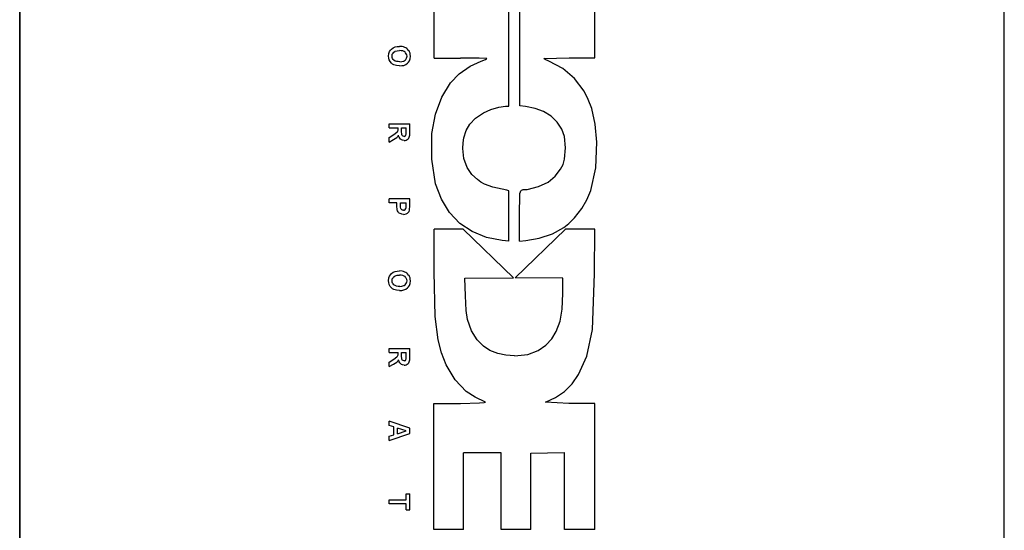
# Model space of a CAD drawing. Header units: inches. Extents: x 0 to 474, y -297 to 0.
# Tile 96 of 256: x 162.63 to 166.25, y -134.14 to -132.26. Entities that reach past the tile are written whole.
import ezdxf

# ---------------------------------------------------------------- set-up
doc = ezdxf.new("R2010")
doc.units = ezdxf.units.IN
doc.header["$MEASUREMENT"] = 0

msp = doc.modelspace()

# ---------------------------------------------------------------- linework, layer by layer
at = {"color": 7, "true_color": 0xffffff}
for p, q in [((162.6348, -130.8318), (162.6348, -135.1468)), ((166.2548, -135.1468), (166.2548, -130.8318)), ((162.6348, -134.9858), (162.6348, -130.9938)), ((166.2548, -134.9858), (166.2548, -130.9938)), ((164.4328, -132.5758), (164.4328, -132.0428)), ((164.4738, -132.5748), (164.4738, -132.0438)), ((164.1588, -132.3998), (164.1588, -132.2198)), ((164.7488, -132.3978), (164.7488, -132.2198)), ((163.9908, -132.3918), (163.9918, -132.3818)), ((163.9918, -132.3818), (163.9948, -132.3748)), ((163.9948, -132.3748), (163.9978, -132.3698)), ((163.9978, -132.3698), (164.0018, -132.3658)), ((164.0018, -132.3658), (164.0078, -132.3608)), ((164.0048, -132.3848), (164.0078, -132.3808)), ((164.0078, -132.3608), (164.0148, -132.3578)), ((164.0078, -132.3808), (164.0108, -132.3768)), ((164.0108, -132.3768), (164.0138, -132.3748)), ((164.0138, -132.3748), (164.0158, -132.3738)), ((164.0148, -132.3578), (164.0228, -132.3568)), ((164.0158, -132.3738), (164.0228, -132.3718)), ((164.0228, -132.3568), (164.0308, -132.3558)), ((164.0228, -132.3718), (164.0308, -132.3708)), ((164.0408, -132.3568), (164.0308, -132.3558)), ((164.0378, -132.3718), (164.0308, -132.3708)), ((164.0438, -132.3728), (164.0378, -132.3718)), ((164.0458, -132.3578), (164.0408, -132.3568)), ((164.0478, -132.3748), (164.0438, -132.3728)), ((164.0508, -132.3598), (164.0458, -132.3578)), ((164.0518, -132.3768), (164.0478, -132.3748)), ((164.0548, -132.3608), (164.0508, -132.3598)), ((164.0538, -132.3798), (164.0518, -132.3768)), ((164.0558, -132.3828), (164.0538, -132.3798)), ((164.0578, -132.3638), (164.0548, -132.3608)), ((164.0578, -132.3868), (164.0558, -132.3828)), ((164.0608, -132.3658), (164.0578, -132.3638)), ((164.0648, -132.3708), (164.0608, -132.3658)), ((164.0668, -132.3728), (164.0648, -132.3708)), ((164.0678, -132.3758), (164.0668, -132.3728)), ((164.0698, -132.3808), (164.0678, -132.3758)), ((164.0708, -132.3858), (164.0698, -132.3808)), ((163.9918, -132.3988), (163.9908, -132.3918)), ((163.9928, -132.4058), (163.9918, -132.3988)), ((163.9968, -132.4118), (163.9928, -132.4058)), ((164.0018, -132.4178), (163.9968, -132.4118)), ((164.0058, -132.4208), (164.0018, -132.4178)), ((164.0038, -132.3878), (164.0048, -132.3848)), ((164.0038, -132.3918), (164.0038, -132.3878)), ((164.0048, -132.3968), (164.0038, -132.3918)), ((164.0058, -132.4008), (164.0048, -132.3968)), ((164.0078, -132.4038), (164.0058, -132.4008)), ((164.0108, -132.4068), (164.0078, -132.4038)), ((164.0148, -132.4098), (164.0108, -132.4068)), ((164.0198, -132.4118), (164.0148, -132.4098)), ((164.0258, -132.4118), (164.0198, -132.4118)), ((164.0318, -132.4128), (164.0258, -132.4118)), ((164.0318, -132.4128), (164.0398, -132.4118)), ((164.0398, -132.4118), (164.0468, -132.4098)), ((164.0468, -132.4098), (164.0488, -132.4088)), ((164.0488, -132.4088), (164.0518, -132.4068)), ((164.0518, -132.4068), (164.0548, -132.4038)), ((164.0548, -132.4038), (164.0568, -132.3998)), ((164.0548, -132.4228), (164.0608, -132.4178)), ((164.0568, -132.3998), (164.0578, -132.3958)), ((164.0588, -132.3918), (164.0578, -132.3868)), ((164.0578, -132.3958), (164.0588, -132.3918)), ((164.0608, -132.4178), (164.0648, -132.4138)), ((164.0648, -132.4138), (164.0678, -132.4088)), ((164.0678, -132.4088), (164.0698, -132.4018)), ((164.0698, -132.4018), (164.0718, -132.3918)), ((164.0718, -132.3918), (164.0708, -132.3858)), ((164.1588, -132.3998), (164.2558, -132.3988)), ((164.3238, -132.3988), (164.2558, -132.3988)), ((164.2908, -132.4288), (164.3318, -132.4098)), ((164.3528, -132.4008), (164.3238, -132.3988)), ((164.3318, -132.4098), (164.3468, -132.4038)), ((164.3468, -132.4038), (164.3508, -132.4018)), ((164.3508, -132.4018), (164.3528, -132.4008)), ((164.5618, -132.4008), (164.6548, -132.3978)), ((164.5668, -132.4038), (164.5618, -132.4008)), ((164.5808, -132.4098), (164.5668, -132.4038)), ((164.6318, -132.4368), (164.5808, -132.4098)), ((164.6548, -132.3978), (164.7488, -132.3978)), ((164.0108, -132.4238), (164.0058, -132.4208)), ((164.0198, -132.4268), (164.0108, -132.4238)), ((164.0308, -132.4278), (164.0198, -132.4268)), ((164.0308, -132.4278), (164.0398, -132.4268)), ((164.0398, -132.4268), (164.0468, -132.4258)), ((164.0468, -132.4258), (164.0548, -132.4228)), ((164.2508, -132.4568), (164.2908, -132.4288)), ((164.6748, -132.4738), (164.6318, -132.4368)), ((164.1868, -132.5428), (164.2188, -132.4898)), ((164.2188, -132.4898), (164.2508, -132.4568)), ((164.7098, -132.5208), (164.6748, -132.4738)), ((164.7248, -132.5518), (164.7098, -132.5208)), ((164.1638, -132.6048), (164.1868, -132.5428)), ((164.7378, -132.5838), (164.7248, -132.5518)), ((164.3108, -132.6198), (164.3398, -132.5998)), ((164.3398, -132.5998), (164.3668, -132.5878)), ((164.3668, -132.5878), (164.3968, -132.5798)), ((164.3968, -132.5798), (164.4208, -132.5758)), ((164.4208, -132.5758), (164.4328, -132.5758)), ((164.4948, -132.5768), (164.4738, -132.5748)), ((164.5298, -132.5838), (164.4948, -132.5768)), ((164.5608, -132.5958), (164.5298, -132.5838)), ((164.5888, -132.6128), (164.5608, -132.5958)), ((164.7508, -132.6418), (164.7378, -132.5838)), ((164.1498, -132.6758), (164.1638, -132.6048)), ((164.2898, -132.6418), (164.3108, -132.6198)), ((164.6108, -132.6348), (164.5888, -132.6128)), ((164.6278, -132.6598), (164.6108, -132.6348)), ((163.9928, -132.6558), (163.9928, -132.6408)), ((163.9928, -132.6408), (164.0688, -132.6408)), ((163.9928, -132.6558), (164.0258, -132.6558)), ((164.0098, -132.6798), (164.0218, -132.6718)), ((164.0218, -132.6718), (164.0238, -132.6698)), ((164.0238, -132.6698), (164.0248, -132.6668)), ((164.0248, -132.6668), (164.0258, -132.6638)), ((164.0258, -132.6588), (164.0258, -132.6558)), ((164.0258, -132.6638), (164.0258, -132.6588)), ((164.0388, -132.6558), (164.0558, -132.6558)), ((164.0388, -132.6668), (164.0388, -132.6558)), ((164.0398, -132.6808), (164.0388, -132.6668)), ((164.0558, -132.6678), (164.0558, -132.6558)), ((164.0558, -132.6788), (164.0558, -132.6678)), ((164.0688, -132.6728), (164.0688, -132.6408)), ((164.0688, -132.6828), (164.0688, -132.6728)), ((164.2678, -132.6918), (164.2768, -132.6658)), ((164.2768, -132.6658), (164.2898, -132.6418)), ((164.6378, -132.6878), (164.6278, -132.6598)), ((164.7568, -132.7078), (164.7508, -132.6418)), ((163.9928, -132.6908), (164.0098, -132.6798)), ((163.9928, -132.7078), (163.9928, -132.6908)), ((163.9928, -132.7078), (164.0088, -132.6988)), ((164.0088, -132.6988), (164.0208, -132.6908)), ((164.0208, -132.6908), (164.0248, -132.6878)), ((164.0248, -132.6878), (164.0278, -132.6828)), ((164.0288, -132.6868), (164.0278, -132.6828)), ((164.0298, -132.6898), (164.0288, -132.6868)), ((164.0318, -132.6938), (164.0298, -132.6898)), ((164.0348, -132.6968), (164.0318, -132.6938)), ((164.0368, -132.6988), (164.0348, -132.6968)), ((164.0388, -132.6998), (164.0368, -132.6988)), ((164.0428, -132.7008), (164.0388, -132.6998)), ((164.0408, -132.6828), (164.0398, -132.6808)), ((164.0428, -132.6848), (164.0408, -132.6828)), ((164.0448, -132.6858), (164.0428, -132.6848)), ((164.0488, -132.7018), (164.0428, -132.7008)), ((164.0478, -132.6868), (164.0448, -132.6858)), ((164.0478, -132.6868), (164.0508, -132.6858)), ((164.0488, -132.7018), (164.0518, -132.7018)), ((164.0508, -132.6858), (164.0528, -132.6848)), ((164.0518, -132.7018), (164.0558, -132.7008)), ((164.0528, -132.6848), (164.0548, -132.6818)), ((164.0548, -132.6818), (164.0558, -132.6788)), ((164.0558, -132.7008), (164.0598, -132.6988)), ((164.0598, -132.6988), (164.0628, -132.6958)), ((164.0628, -132.6958), (164.0658, -132.6938)), ((164.0658, -132.6938), (164.0668, -132.6898)), ((164.0668, -132.6898), (164.0688, -132.6828)), ((164.1498, -132.7708), (164.1498, -132.6758)), ((164.2648, -132.7108), (164.2678, -132.6918)), ((164.6418, -132.7288), (164.6378, -132.6878)), ((164.7528, -132.8028), (164.7568, -132.7078)), ((164.2638, -132.7318), (164.2648, -132.7108)), ((164.2678, -132.7678), (164.2638, -132.7318)), ((164.6378, -132.7708), (164.6418, -132.7288)), ((164.1638, -132.8618), (164.1498, -132.7708)), ((164.2798, -132.8008), (164.2678, -132.7678)), ((164.6328, -132.7898), (164.6378, -132.7708)), ((164.2968, -132.8268), (164.2798, -132.8008)), ((164.6038, -132.8338), (164.6228, -132.8078)), ((164.6228, -132.8078), (164.6328, -132.7898)), ((164.7348, -132.8858), (164.7528, -132.8028)), ((164.3178, -132.8458), (164.2968, -132.8268)), ((164.3298, -132.8548), (164.3178, -132.8458)), ((164.5778, -132.8548), (164.6038, -132.8338)), ((164.1858, -132.9178), (164.1638, -132.8618)), ((164.3438, -132.8628), (164.3298, -132.8548)), ((164.3738, -132.8738), (164.3438, -132.8628)), ((164.4258, -132.8848), (164.3738, -132.8738)), ((164.4328, -132.8868), (164.4258, -132.8848)), ((164.4328, -133.0728), (164.4328, -132.8868)), ((164.4758, -132.8908), (164.4768, -132.8878)), ((164.4768, -132.8878), (164.4788, -132.8858)), ((164.4788, -132.8858), (164.4798, -132.8848)), ((164.4798, -132.8848), (164.4828, -132.8838)), ((164.4828, -132.8838), (164.4858, -132.8828)), ((164.4858, -132.8828), (164.5008, -132.8818)), ((164.5008, -132.8818), (164.5428, -132.8718)), ((164.5428, -132.8718), (164.5778, -132.8548)), ((164.7198, -132.9208), (164.7348, -132.8858)), ((163.9928, -132.9318), (163.9928, -132.9168)), ((164.0688, -132.9168), (163.9928, -132.9168)), ((164.0688, -132.9408), (164.0688, -132.9168)), ((164.2148, -132.9668), (164.1858, -132.9178)), ((164.4728, -132.9788), (164.4738, -132.8968)), ((164.4738, -132.8968), (164.4758, -132.8908)), ((164.7018, -132.9528), (164.7198, -132.9208)), ((164.0218, -132.9318), (163.9928, -132.9318)), ((164.0218, -132.9418), (164.0218, -132.9318)), ((164.0228, -132.9568), (164.0218, -132.9418)), ((164.0238, -132.9608), (164.0228, -132.9568)), ((164.0258, -132.9648), (164.0238, -132.9608)), ((164.0348, -132.9398), (164.0348, -132.9318)), ((164.0348, -132.9318), (164.0558, -132.9318)), ((164.0348, -132.9478), (164.0348, -132.9398)), ((164.0358, -132.9518), (164.0348, -132.9478)), ((164.0368, -132.9548), (164.0358, -132.9518)), ((164.0398, -132.9568), (164.0368, -132.9548)), ((164.0418, -132.9578), (164.0398, -132.9568)), ((164.0458, -132.9578), (164.0418, -132.9578)), ((164.0458, -132.9578), (164.0488, -132.9578)), ((164.0488, -132.9578), (164.0518, -132.9558)), ((164.0518, -132.9558), (164.0548, -132.9528)), ((164.0548, -132.9528), (164.0558, -132.9498)), ((164.0558, -132.9388), (164.0558, -132.9318)), ((164.0558, -132.9498), (164.0558, -132.9388)), ((164.0668, -132.9628), (164.0678, -132.9588)), ((164.0678, -132.9588), (164.0688, -132.9408)), ((164.6748, -132.9868), (164.7018, -132.9528)), ((164.0278, -132.9668), (164.0258, -132.9648)), ((164.0298, -132.9688), (164.0278, -132.9668)), ((164.0338, -132.9708), (164.0298, -132.9688)), ((164.0368, -132.9718), (164.0338, -132.9708)), ((164.0398, -132.9728), (164.0368, -132.9718)), ((164.0458, -132.9738), (164.0398, -132.9728)), ((164.0458, -132.9738), (164.0508, -132.9728)), ((164.0508, -132.9728), (164.0558, -132.9718)), ((164.0558, -132.9718), (164.0608, -132.9688)), ((164.0608, -132.9688), (164.0638, -132.9658)), ((164.0638, -132.9658), (164.0668, -132.9628)), ((164.2528, -133.0068), (164.2148, -132.9668)), ((164.4728, -133.0718), (164.4728, -132.9788)), ((164.6538, -133.0068), (164.6748, -132.9868)), ((164.2658, -133.0278), (164.1588, -133.0278)), ((164.1588, -133.1848), (164.1588, -133.0278)), ((164.2978, -133.0368), (164.2528, -133.0068)), ((164.4498, -133.2068), (164.2658, -133.0278)), ((164.4568, -133.2068), (164.6418, -133.0278)), ((164.5938, -133.0448), (164.6348, -133.0218)), ((164.6348, -133.0218), (164.6538, -133.0068)), ((164.7498, -133.0278), (164.6418, -133.0278)), ((164.7478, -133.1928), (164.7498, -133.0278)), ((164.3508, -133.0588), (164.2978, -133.0368)), ((164.4088, -133.0698), (164.3508, -133.0588)), ((164.4328, -133.0728), (164.4088, -133.0698)), ((164.4728, -133.0718), (164.4958, -133.0698)), ((164.4958, -133.0698), (164.5448, -133.0608)), ((164.5448, -133.0608), (164.5938, -133.0448)), ((163.9908, -133.2178), (163.9918, -133.2078)), ((163.9918, -133.2078), (163.9948, -133.2008)), ((163.9948, -133.2008), (163.9978, -133.1958)), ((163.9978, -133.1958), (164.0018, -133.1918)), ((164.0018, -133.1918), (164.0078, -133.1868)), ((164.0038, -133.2148), (164.0048, -133.2108)), ((164.0038, -133.2178), (164.0038, -133.2148)), ((164.0048, -133.2108), (164.0078, -133.2068)), ((164.0078, -133.1868), (164.0148, -133.1838)), ((164.0078, -133.2068), (164.0108, -133.2028)), ((164.0108, -133.2028), (164.0138, -133.2018)), ((164.0138, -133.2018), (164.0158, -133.1998)), ((164.0148, -133.1838), (164.0228, -133.1828)), ((164.0158, -133.1998), (164.0228, -133.1978)), ((164.0228, -133.1828), (164.0308, -133.1818)), ((164.0228, -133.1978), (164.0308, -133.1978)), ((164.0408, -133.1828), (164.0308, -133.1818)), ((164.0378, -133.1978), (164.0308, -133.1978)), ((164.0438, -133.1988), (164.0378, -133.1978)), ((164.0458, -133.1838), (164.0408, -133.1828)), ((164.0478, -133.2008), (164.0438, -133.1988)), ((164.0508, -133.1858), (164.0458, -133.1838)), ((164.0518, -133.2028), (164.0478, -133.2008)), ((164.0548, -133.1878), (164.0508, -133.1858)), ((164.0538, -133.2058), (164.0518, -133.2028)), ((164.0558, -133.2088), (164.0538, -133.2058)), ((164.0578, -133.1898), (164.0548, -133.1878)), ((164.0578, -133.2128), (164.0558, -133.2088)), ((164.0608, -133.1928), (164.0578, -133.1898)), ((164.0588, -133.2178), (164.0578, -133.2128)), ((164.0648, -133.1968), (164.0608, -133.1928)), ((164.0668, -133.1988), (164.0648, -133.1968)), ((164.0678, -133.2018), (164.0668, -133.1988)), ((164.0698, -133.2068), (164.0678, -133.2018)), ((164.0708, -133.2118), (164.0698, -133.2068)), ((164.0718, -133.2178), (164.0708, -133.2118)), ((164.1618, -133.3498), (164.1588, -133.1848)), ((164.2718, -133.2088), (164.4498, -133.2068)), ((164.2738, -133.2728), (164.2718, -133.2088)), ((164.6318, -133.2088), (164.4568, -133.2068)), ((164.6318, -133.2648), (164.6318, -133.2088)), ((164.7408, -133.3978), (164.7478, -133.1928)), ((163.9918, -133.2248), (163.9908, -133.2178)), ((163.9928, -133.2318), (163.9918, -133.2248)), ((163.9968, -133.2388), (163.9928, -133.2318)), ((164.0018, -133.2438), (163.9968, -133.2388)), ((164.0058, -133.2478), (164.0018, -133.2438)), ((164.0048, -133.2228), (164.0038, -133.2178)), ((164.0058, -133.2268), (164.0048, -133.2228)), ((164.0078, -133.2298), (164.0058, -133.2268)), ((164.0108, -133.2498), (164.0058, -133.2478)), ((164.0108, -133.2328), (164.0078, -133.2298)), ((164.0148, -133.2358), (164.0108, -133.2328)), ((164.0198, -133.2528), (164.0108, -133.2498)), ((164.0198, -133.2378), (164.0148, -133.2358)), ((164.0258, -133.2388), (164.0198, -133.2378)), ((164.0318, -133.2388), (164.0258, -133.2388)), ((164.0318, -133.2388), (164.0398, -133.2378)), ((164.0398, -133.2378), (164.0468, -133.2358)), ((164.0398, -133.2538), (164.0468, -133.2518)), ((164.0468, -133.2358), (164.0488, -133.2348)), ((164.0468, -133.2518), (164.0548, -133.2488)), ((164.0488, -133.2348), (164.0518, -133.2328)), ((164.0518, -133.2328), (164.0548, -133.2298)), ((164.0548, -133.2298), (164.0568, -133.2258)), ((164.0548, -133.2488), (164.0608, -133.2438)), ((164.0568, -133.2258), (164.0578, -133.2228)), ((164.0578, -133.2228), (164.0588, -133.2178)), ((164.0608, -133.2438), (164.0648, -133.2398)), ((164.0648, -133.2398), (164.0678, -133.2348)), ((164.0678, -133.2348), (164.0698, -133.2278)), ((164.0698, -133.2278), (164.0718, -133.2178)), ((164.0308, -133.2538), (164.0198, -133.2528)), ((164.0308, -133.2538), (164.0398, -133.2538)), ((164.2758, -133.3278), (164.2738, -133.2728)), ((164.6298, -133.3228), (164.6318, -133.2648)), ((164.6218, -133.3668), (164.6298, -133.3228)), ((164.1728, -133.4358), (164.1618, -133.3498)), ((164.2818, -133.3608), (164.2758, -133.3278)), ((164.2958, -133.4018), (164.2818, -133.3608)), ((164.6068, -133.4048), (164.6218, -133.3668)), ((164.3168, -133.4348), (164.2958, -133.4018)), ((164.5698, -133.4548), (164.5908, -133.4318)), ((164.5908, -133.4318), (164.6068, -133.4048)), ((164.7198, -133.4948), (164.7408, -133.3978)), ((163.9928, -133.4818), (163.9928, -133.4668)), ((163.9928, -133.4668), (164.0688, -133.4668)), ((164.0688, -133.4988), (164.0688, -133.4668)), ((164.1858, -133.4828), (164.1728, -133.4358)), ((164.3398, -133.4588), (164.3168, -133.4348)), ((164.3638, -133.4748), (164.3398, -133.4588)), ((164.5408, -133.4748), (164.5698, -133.4548)), ((163.9928, -133.4818), (164.0258, -133.4818)), ((164.0098, -133.5058), (164.0218, -133.4978)), ((164.0218, -133.4978), (164.0238, -133.4958)), ((164.0238, -133.4958), (164.0248, -133.4928)), ((164.0248, -133.4928), (164.0258, -133.4898)), ((164.0258, -133.4858), (164.0258, -133.4818)), ((164.0258, -133.4898), (164.0258, -133.4858)), ((164.0388, -133.4818), (164.0558, -133.4818)), ((164.0388, -133.4928), (164.0388, -133.4818)), ((164.0398, -133.5068), (164.0388, -133.4928)), ((164.0548, -133.5078), (164.0558, -133.5048)), ((164.0558, -133.4938), (164.0558, -133.4818)), ((164.0558, -133.5048), (164.0558, -133.4938)), ((164.0688, -133.5088), (164.0688, -133.4988)), ((164.2028, -133.5268), (164.1858, -133.4828)), ((164.3928, -133.4858), (164.3638, -133.4748)), ((164.4218, -133.4918), (164.3928, -133.4858)), ((164.4538, -133.4938), (164.4218, -133.4918)), ((164.4538, -133.4938), (164.5028, -133.4888)), ((164.5028, -133.4888), (164.5408, -133.4748)), ((164.6898, -133.5628), (164.7198, -133.4948)), ((163.9928, -133.5168), (164.0098, -133.5058)), ((163.9928, -133.5338), (163.9928, -133.5168)), ((163.9928, -133.5338), (164.0088, -133.5248)), ((164.0088, -133.5248), (164.0208, -133.5168)), ((164.0208, -133.5168), (164.0248, -133.5138)), ((164.0248, -133.5138), (164.0278, -133.5088)), ((164.0288, -133.5128), (164.0278, -133.5088)), ((164.0298, -133.5158), (164.0288, -133.5128)), ((164.0318, -133.5198), (164.0298, -133.5158)), ((164.0348, -133.5228), (164.0318, -133.5198)), ((164.0368, -133.5248), (164.0348, -133.5228)), ((164.0388, -133.5258), (164.0368, -133.5248)), ((164.0428, -133.5268), (164.0388, -133.5258)), ((164.0408, -133.5088), (164.0398, -133.5068)), ((164.0428, -133.5108), (164.0408, -133.5088)), ((164.0448, -133.5118), (164.0428, -133.5108)), ((164.0488, -133.5278), (164.0428, -133.5268)), ((164.0478, -133.5128), (164.0448, -133.5118)), ((164.0478, -133.5128), (164.0508, -133.5118)), ((164.0488, -133.5278), (164.0518, -133.5278)), ((164.0508, -133.5118), (164.0528, -133.5108)), ((164.0518, -133.5278), (164.0558, -133.5268)), ((164.0528, -133.5108), (164.0548, -133.5078)), ((164.0558, -133.5268), (164.0598, -133.5248)), ((164.0598, -133.5248), (164.0628, -133.5218)), ((164.0628, -133.5218), (164.0658, -133.5198)), ((164.0658, -133.5198), (164.0668, -133.5158)), ((164.0668, -133.5158), (164.0688, -133.5088)), ((164.2358, -133.5818), (164.2028, -133.5268)), ((164.6658, -133.5968), (164.6898, -133.5628)), ((164.2768, -133.6248), (164.2358, -133.5818)), ((164.6378, -133.6248), (164.6658, -133.5968)), ((164.3088, -133.6458), (164.2768, -133.6248)), ((164.3478, -133.6648), (164.3088, -133.6458)), ((164.5678, -133.6648), (164.6048, -133.6468)), ((164.6048, -133.6468), (164.6378, -133.6248)), ((164.1578, -133.6698), (164.2558, -133.6688)), ((164.1578, -134.1328), (164.1578, -133.6698)), ((164.2558, -133.6688), (164.3248, -133.6668)), ((164.3248, -133.6668), (164.3428, -133.6658)), ((164.3428, -133.6658), (164.3478, -133.6648)), ((164.6538, -133.6688), (164.5678, -133.6648)), ((164.7488, -133.6698), (164.6538, -133.6688)), ((164.7488, -134.1328), (164.7488, -133.6698)), ((164.0688, -133.7598), (163.9928, -133.7338)), ((163.9928, -133.7508), (163.9928, -133.7338)), ((164.0108, -133.7558), (163.9928, -133.7508)), ((164.0108, -133.7848), (164.0108, -133.7558)), ((163.9928, -133.8058), (164.0688, -133.7798)), ((163.9928, -133.7898), (164.0108, -133.7848)), ((163.9928, -133.8058), (163.9928, -133.7898)), ((164.0238, -133.7808), (164.0238, -133.7598)), ((164.0558, -133.7698), (164.0238, -133.7598)), ((164.0238, -133.7808), (164.0558, -133.7698)), ((164.0688, -133.7798), (164.0688, -133.7598)), ((164.2668, -134.1328), (164.2668, -133.8508)), ((164.4048, -133.8508), (164.2668, -133.8508)), ((164.4048, -134.1328), (164.4048, -133.8508)), ((164.5138, -133.8518), (164.5758, -133.8508)), ((164.5138, -134.1328), (164.5138, -133.8518)), ((164.5758, -133.8508), (164.6378, -133.8498)), ((164.6378, -134.1328), (164.6378, -133.8498)), ((164.0558, -134.0018), (164.0688, -134.0018)), ((164.0558, -134.0238), (164.0558, -134.0018)), ((164.0688, -134.0608), (164.0688, -134.0018)), ((163.9928, -134.0388), (163.9928, -134.0238)), ((163.9928, -134.0238), (164.0558, -134.0238)), ((164.0558, -134.0388), (163.9928, -134.0388)), ((164.0558, -134.0608), (164.0558, -134.0388)), ((164.0558, -134.0608), (164.0688, -134.0608)), ((164.2668, -134.1328), (164.1578, -134.1328)), ((164.4598, -134.1328), (164.4048, -134.1328)), ((164.5138, -134.1328), (164.4598, -134.1328)), ((164.7488, -134.1328), (164.6378, -134.1328))]:
    msp.add_line(p, q, dxfattribs=at)
at = {"color": 18, "true_color": 0x000000}
for p, q in [((162.6348, -130.8318), (162.6348, -135.1468)), ((166.2548, -135.1468), (166.2548, -130.8318)), ((162.6348, -134.9858), (162.6348, -130.9938)), ((166.2548, -134.9858), (166.2548, -130.9938)), ((164.4328, -132.5758), (164.4328, -132.0428)), ((164.4738, -132.5748), (164.4738, -132.0438)), ((164.1588, -132.3998), (164.1588, -132.2198)), ((164.7488, -132.3978), (164.7488, -132.2198)), ((163.9908, -132.3918), (163.9918, -132.3818)), ((163.9918, -132.3818), (163.9948, -132.3748)), ((163.9948, -132.3748), (163.9978, -132.3698)), ((163.9978, -132.3698), (164.0018, -132.3658)), ((164.0018, -132.3658), (164.0078, -132.3608)), ((164.0048, -132.3848), (164.0078, -132.3808)), ((164.0078, -132.3608), (164.0148, -132.3578)), ((164.0078, -132.3808), (164.0108, -132.3768)), ((164.0108, -132.3768), (164.0138, -132.3748)), ((164.0138, -132.3748), (164.0158, -132.3738)), ((164.0148, -132.3578), (164.0228, -132.3568)), ((164.0158, -132.3738), (164.0228, -132.3718)), ((164.0228, -132.3568), (164.0308, -132.3558)), ((164.0228, -132.3718), (164.0308, -132.3708)), ((164.0408, -132.3568), (164.0308, -132.3558)), ((164.0378, -132.3718), (164.0308, -132.3708)), ((164.0438, -132.3728), (164.0378, -132.3718)), ((164.0458, -132.3578), (164.0408, -132.3568)), ((164.0478, -132.3748), (164.0438, -132.3728)), ((164.0508, -132.3598), (164.0458, -132.3578)), ((164.0518, -132.3768), (164.0478, -132.3748)), ((164.0548, -132.3608), (164.0508, -132.3598)), ((164.0538, -132.3798), (164.0518, -132.3768)), ((164.0558, -132.3828), (164.0538, -132.3798)), ((164.0578, -132.3638), (164.0548, -132.3608)), ((164.0578, -132.3868), (164.0558, -132.3828)), ((164.0608, -132.3658), (164.0578, -132.3638)), ((164.0648, -132.3708), (164.0608, -132.3658)), ((164.0668, -132.3728), (164.0648, -132.3708)), ((164.0678, -132.3758), (164.0668, -132.3728)), ((164.0698, -132.3808), (164.0678, -132.3758)), ((164.0708, -132.3858), (164.0698, -132.3808)), ((163.9918, -132.3988), (163.9908, -132.3918)), ((163.9928, -132.4058), (163.9918, -132.3988)), ((163.9968, -132.4118), (163.9928, -132.4058)), ((164.0018, -132.4178), (163.9968, -132.4118)), ((164.0058, -132.4208), (164.0018, -132.4178)), ((164.0038, -132.3878), (164.0048, -132.3848)), ((164.0038, -132.3918), (164.0038, -132.3878)), ((164.0048, -132.3968), (164.0038, -132.3918)), ((164.0058, -132.4008), (164.0048, -132.3968)), ((164.0078, -132.4038), (164.0058, -132.4008)), ((164.0108, -132.4068), (164.0078, -132.4038)), ((164.0148, -132.4098), (164.0108, -132.4068)), ((164.0198, -132.4118), (164.0148, -132.4098)), ((164.0258, -132.4118), (164.0198, -132.4118)), ((164.0318, -132.4128), (164.0258, -132.4118)), ((164.0318, -132.4128), (164.0398, -132.4118)), ((164.0398, -132.4118), (164.0468, -132.4098)), ((164.0468, -132.4098), (164.0488, -132.4088)), ((164.0488, -132.4088), (164.0518, -132.4068)), ((164.0518, -132.4068), (164.0548, -132.4038)), ((164.0548, -132.4038), (164.0568, -132.3998)), ((164.0548, -132.4228), (164.0608, -132.4178)), ((164.0568, -132.3998), (164.0578, -132.3958)), ((164.0588, -132.3918), (164.0578, -132.3868)), ((164.0578, -132.3958), (164.0588, -132.3918)), ((164.0608, -132.4178), (164.0648, -132.4138)), ((164.0648, -132.4138), (164.0678, -132.4088)), ((164.0678, -132.4088), (164.0698, -132.4018)), ((164.0698, -132.4018), (164.0718, -132.3918)), ((164.0718, -132.3918), (164.0708, -132.3858)), ((164.1588, -132.3998), (164.2558, -132.3988)), ((164.3238, -132.3988), (164.2558, -132.3988)), ((164.2908, -132.4288), (164.3318, -132.4098)), ((164.3528, -132.4008), (164.3238, -132.3988)), ((164.3318, -132.4098), (164.3468, -132.4038)), ((164.3468, -132.4038), (164.3508, -132.4018)), ((164.3508, -132.4018), (164.3528, -132.4008)), ((164.5618, -132.4008), (164.6548, -132.3978)), ((164.5668, -132.4038), (164.5618, -132.4008)), ((164.5808, -132.4098), (164.5668, -132.4038)), ((164.6318, -132.4368), (164.5808, -132.4098)), ((164.6548, -132.3978), (164.7488, -132.3978)), ((164.0108, -132.4238), (164.0058, -132.4208)), ((164.0198, -132.4268), (164.0108, -132.4238)), ((164.0308, -132.4278), (164.0198, -132.4268)), ((164.0308, -132.4278), (164.0398, -132.4268)), ((164.0398, -132.4268), (164.0468, -132.4258)), ((164.0468, -132.4258), (164.0548, -132.4228)), ((164.2508, -132.4568), (164.2908, -132.4288)), ((164.6748, -132.4738), (164.6318, -132.4368)), ((164.1868, -132.5428), (164.2188, -132.4898)), ((164.2188, -132.4898), (164.2508, -132.4568)), ((164.7098, -132.5208), (164.6748, -132.4738)), ((164.7248, -132.5518), (164.7098, -132.5208)), ((164.1638, -132.6048), (164.1868, -132.5428)), ((164.7378, -132.5838), (164.7248, -132.5518)), ((164.3108, -132.6198), (164.3398, -132.5998)), ((164.3398, -132.5998), (164.3668, -132.5878)), ((164.3668, -132.5878), (164.3968, -132.5798)), ((164.3968, -132.5798), (164.4208, -132.5758)), ((164.4208, -132.5758), (164.4328, -132.5758)), ((164.4948, -132.5768), (164.4738, -132.5748)), ((164.5298, -132.5838), (164.4948, -132.5768)), ((164.5608, -132.5958), (164.5298, -132.5838)), ((164.5888, -132.6128), (164.5608, -132.5958)), ((164.7508, -132.6418), (164.7378, -132.5838)), ((164.1498, -132.6758), (164.1638, -132.6048)), ((164.2898, -132.6418), (164.3108, -132.6198)), ((164.6108, -132.6348), (164.5888, -132.6128)), ((164.6278, -132.6598), (164.6108, -132.6348)), ((163.9928, -132.6558), (163.9928, -132.6408)), ((163.9928, -132.6408), (164.0688, -132.6408)), ((163.9928, -132.6558), (164.0258, -132.6558)), ((164.0098, -132.6798), (164.0218, -132.6718)), ((164.0218, -132.6718), (164.0238, -132.6698)), ((164.0238, -132.6698), (164.0248, -132.6668)), ((164.0248, -132.6668), (164.0258, -132.6638)), ((164.0258, -132.6588), (164.0258, -132.6558)), ((164.0258, -132.6638), (164.0258, -132.6588)), ((164.0388, -132.6558), (164.0558, -132.6558)), ((164.0388, -132.6668), (164.0388, -132.6558)), ((164.0398, -132.6808), (164.0388, -132.6668)), ((164.0558, -132.6678), (164.0558, -132.6558)), ((164.0558, -132.6788), (164.0558, -132.6678)), ((164.0688, -132.6728), (164.0688, -132.6408)), ((164.0688, -132.6828), (164.0688, -132.6728)), ((164.2678, -132.6918), (164.2768, -132.6658)), ((164.2768, -132.6658), (164.2898, -132.6418)), ((164.6378, -132.6878), (164.6278, -132.6598)), ((164.7568, -132.7078), (164.7508, -132.6418)), ((163.9928, -132.6908), (164.0098, -132.6798)), ((163.9928, -132.7078), (163.9928, -132.6908)), ((163.9928, -132.7078), (164.0088, -132.6988)), ((164.0088, -132.6988), (164.0208, -132.6908)), ((164.0208, -132.6908), (164.0248, -132.6878)), ((164.0248, -132.6878), (164.0278, -132.6828)), ((164.0288, -132.6868), (164.0278, -132.6828)), ((164.0298, -132.6898), (164.0288, -132.6868)), ((164.0318, -132.6938), (164.0298, -132.6898)), ((164.0348, -132.6968), (164.0318, -132.6938)), ((164.0368, -132.6988), (164.0348, -132.6968)), ((164.0388, -132.6998), (164.0368, -132.6988)), ((164.0428, -132.7008), (164.0388, -132.6998)), ((164.0408, -132.6828), (164.0398, -132.6808)), ((164.0428, -132.6848), (164.0408, -132.6828)), ((164.0448, -132.6858), (164.0428, -132.6848)), ((164.0488, -132.7018), (164.0428, -132.7008)), ((164.0478, -132.6868), (164.0448, -132.6858)), ((164.0478, -132.6868), (164.0508, -132.6858)), ((164.0488, -132.7018), (164.0518, -132.7018)), ((164.0508, -132.6858), (164.0528, -132.6848)), ((164.0518, -132.7018), (164.0558, -132.7008)), ((164.0528, -132.6848), (164.0548, -132.6818)), ((164.0548, -132.6818), (164.0558, -132.6788)), ((164.0558, -132.7008), (164.0598, -132.6988)), ((164.0598, -132.6988), (164.0628, -132.6958)), ((164.0628, -132.6958), (164.0658, -132.6938)), ((164.0658, -132.6938), (164.0668, -132.6898)), ((164.0668, -132.6898), (164.0688, -132.6828)), ((164.1498, -132.7708), (164.1498, -132.6758)), ((164.2648, -132.7108), (164.2678, -132.6918)), ((164.6418, -132.7288), (164.6378, -132.6878)), ((164.7528, -132.8028), (164.7568, -132.7078)), ((164.2638, -132.7318), (164.2648, -132.7108)), ((164.2678, -132.7678), (164.2638, -132.7318)), ((164.6378, -132.7708), (164.6418, -132.7288)), ((164.1638, -132.8618), (164.1498, -132.7708)), ((164.2798, -132.8008), (164.2678, -132.7678)), ((164.6328, -132.7898), (164.6378, -132.7708)), ((164.2968, -132.8268), (164.2798, -132.8008)), ((164.6038, -132.8338), (164.6228, -132.8078)), ((164.6228, -132.8078), (164.6328, -132.7898)), ((164.7348, -132.8858), (164.7528, -132.8028)), ((164.3178, -132.8458), (164.2968, -132.8268)), ((164.3298, -132.8548), (164.3178, -132.8458)), ((164.5778, -132.8548), (164.6038, -132.8338)), ((164.1858, -132.9178), (164.1638, -132.8618)), ((164.3438, -132.8628), (164.3298, -132.8548)), ((164.3738, -132.8738), (164.3438, -132.8628)), ((164.4258, -132.8848), (164.3738, -132.8738)), ((164.4328, -132.8868), (164.4258, -132.8848)), ((164.4328, -133.0728), (164.4328, -132.8868)), ((164.4758, -132.8908), (164.4768, -132.8878)), ((164.4768, -132.8878), (164.4788, -132.8858)), ((164.4788, -132.8858), (164.4798, -132.8848)), ((164.4798, -132.8848), (164.4828, -132.8838)), ((164.4828, -132.8838), (164.4858, -132.8828)), ((164.4858, -132.8828), (164.5008, -132.8818)), ((164.5008, -132.8818), (164.5428, -132.8718)), ((164.5428, -132.8718), (164.5778, -132.8548)), ((164.7198, -132.9208), (164.7348, -132.8858)), ((163.9928, -132.9318), (163.9928, -132.9168)), ((164.0688, -132.9168), (163.9928, -132.9168)), ((164.0688, -132.9408), (164.0688, -132.9168)), ((164.2148, -132.9668), (164.1858, -132.9178)), ((164.4728, -132.9788), (164.4738, -132.8968)), ((164.4738, -132.8968), (164.4758, -132.8908)), ((164.7018, -132.9528), (164.7198, -132.9208)), ((164.0218, -132.9318), (163.9928, -132.9318)), ((164.0218, -132.9418), (164.0218, -132.9318)), ((164.0228, -132.9568), (164.0218, -132.9418)), ((164.0238, -132.9608), (164.0228, -132.9568)), ((164.0258, -132.9648), (164.0238, -132.9608)), ((164.0348, -132.9398), (164.0348, -132.9318)), ((164.0348, -132.9318), (164.0558, -132.9318)), ((164.0348, -132.9478), (164.0348, -132.9398)), ((164.0358, -132.9518), (164.0348, -132.9478)), ((164.0368, -132.9548), (164.0358, -132.9518)), ((164.0398, -132.9568), (164.0368, -132.9548)), ((164.0418, -132.9578), (164.0398, -132.9568)), ((164.0458, -132.9578), (164.0418, -132.9578)), ((164.0458, -132.9578), (164.0488, -132.9578)), ((164.0488, -132.9578), (164.0518, -132.9558)), ((164.0518, -132.9558), (164.0548, -132.9528)), ((164.0548, -132.9528), (164.0558, -132.9498)), ((164.0558, -132.9388), (164.0558, -132.9318)), ((164.0558, -132.9498), (164.0558, -132.9388)), ((164.0668, -132.9628), (164.0678, -132.9588)), ((164.0678, -132.9588), (164.0688, -132.9408)), ((164.6748, -132.9868), (164.7018, -132.9528)), ((164.0278, -132.9668), (164.0258, -132.9648)), ((164.0298, -132.9688), (164.0278, -132.9668)), ((164.0338, -132.9708), (164.0298, -132.9688)), ((164.0368, -132.9718), (164.0338, -132.9708)), ((164.0398, -132.9728), (164.0368, -132.9718)), ((164.0458, -132.9738), (164.0398, -132.9728)), ((164.0458, -132.9738), (164.0508, -132.9728)), ((164.0508, -132.9728), (164.0558, -132.9718)), ((164.0558, -132.9718), (164.0608, -132.9688)), ((164.0608, -132.9688), (164.0638, -132.9658)), ((164.0638, -132.9658), (164.0668, -132.9628)), ((164.2528, -133.0068), (164.2148, -132.9668)), ((164.4728, -133.0718), (164.4728, -132.9788)), ((164.6538, -133.0068), (164.6748, -132.9868)), ((164.2658, -133.0278), (164.1588, -133.0278)), ((164.1588, -133.1848), (164.1588, -133.0278)), ((164.2978, -133.0368), (164.2528, -133.0068)), ((164.4498, -133.2068), (164.2658, -133.0278)), ((164.4568, -133.2068), (164.6418, -133.0278)), ((164.5938, -133.0448), (164.6348, -133.0218)), ((164.6348, -133.0218), (164.6538, -133.0068)), ((164.7498, -133.0278), (164.6418, -133.0278)), ((164.7478, -133.1928), (164.7498, -133.0278)), ((164.3508, -133.0588), (164.2978, -133.0368)), ((164.4088, -133.0698), (164.3508, -133.0588)), ((164.4328, -133.0728), (164.4088, -133.0698)), ((164.4728, -133.0718), (164.4958, -133.0698)), ((164.4958, -133.0698), (164.5448, -133.0608)), ((164.5448, -133.0608), (164.5938, -133.0448)), ((163.9908, -133.2178), (163.9918, -133.2078)), ((163.9918, -133.2078), (163.9948, -133.2008)), ((163.9948, -133.2008), (163.9978, -133.1958)), ((163.9978, -133.1958), (164.0018, -133.1918)), ((164.0018, -133.1918), (164.0078, -133.1868)), ((164.0038, -133.2148), (164.0048, -133.2108)), ((164.0038, -133.2178), (164.0038, -133.2148)), ((164.0048, -133.2108), (164.0078, -133.2068)), ((164.0078, -133.1868), (164.0148, -133.1838)), ((164.0078, -133.2068), (164.0108, -133.2028)), ((164.0108, -133.2028), (164.0138, -133.2018)), ((164.0138, -133.2018), (164.0158, -133.1998)), ((164.0148, -133.1838), (164.0228, -133.1828)), ((164.0158, -133.1998), (164.0228, -133.1978)), ((164.0228, -133.1828), (164.0308, -133.1818)), ((164.0228, -133.1978), (164.0308, -133.1978)), ((164.0408, -133.1828), (164.0308, -133.1818)), ((164.0378, -133.1978), (164.0308, -133.1978)), ((164.0438, -133.1988), (164.0378, -133.1978)), ((164.0458, -133.1838), (164.0408, -133.1828)), ((164.0478, -133.2008), (164.0438, -133.1988)), ((164.0508, -133.1858), (164.0458, -133.1838)), ((164.0518, -133.2028), (164.0478, -133.2008)), ((164.0548, -133.1878), (164.0508, -133.1858)), ((164.0538, -133.2058), (164.0518, -133.2028)), ((164.0558, -133.2088), (164.0538, -133.2058)), ((164.0578, -133.1898), (164.0548, -133.1878)), ((164.0578, -133.2128), (164.0558, -133.2088)), ((164.0608, -133.1928), (164.0578, -133.1898)), ((164.0588, -133.2178), (164.0578, -133.2128)), ((164.0648, -133.1968), (164.0608, -133.1928)), ((164.0668, -133.1988), (164.0648, -133.1968)), ((164.0678, -133.2018), (164.0668, -133.1988)), ((164.0698, -133.2068), (164.0678, -133.2018)), ((164.0708, -133.2118), (164.0698, -133.2068)), ((164.0718, -133.2178), (164.0708, -133.2118)), ((164.1618, -133.3498), (164.1588, -133.1848)), ((164.2718, -133.2088), (164.4498, -133.2068)), ((164.2738, -133.2728), (164.2718, -133.2088)), ((164.6318, -133.2088), (164.4568, -133.2068)), ((164.6318, -133.2648), (164.6318, -133.2088)), ((164.7408, -133.3978), (164.7478, -133.1928)), ((163.9918, -133.2248), (163.9908, -133.2178)), ((163.9928, -133.2318), (163.9918, -133.2248)), ((163.9968, -133.2388), (163.9928, -133.2318)), ((164.0018, -133.2438), (163.9968, -133.2388)), ((164.0058, -133.2478), (164.0018, -133.2438)), ((164.0048, -133.2228), (164.0038, -133.2178)), ((164.0058, -133.2268), (164.0048, -133.2228)), ((164.0078, -133.2298), (164.0058, -133.2268)), ((164.0108, -133.2498), (164.0058, -133.2478)), ((164.0108, -133.2328), (164.0078, -133.2298)), ((164.0148, -133.2358), (164.0108, -133.2328)), ((164.0198, -133.2528), (164.0108, -133.2498)), ((164.0198, -133.2378), (164.0148, -133.2358)), ((164.0258, -133.2388), (164.0198, -133.2378)), ((164.0318, -133.2388), (164.0258, -133.2388)), ((164.0318, -133.2388), (164.0398, -133.2378)), ((164.0398, -133.2378), (164.0468, -133.2358)), ((164.0398, -133.2538), (164.0468, -133.2518)), ((164.0468, -133.2358), (164.0488, -133.2348)), ((164.0468, -133.2518), (164.0548, -133.2488)), ((164.0488, -133.2348), (164.0518, -133.2328)), ((164.0518, -133.2328), (164.0548, -133.2298)), ((164.0548, -133.2298), (164.0568, -133.2258)), ((164.0548, -133.2488), (164.0608, -133.2438)), ((164.0568, -133.2258), (164.0578, -133.2228)), ((164.0578, -133.2228), (164.0588, -133.2178)), ((164.0608, -133.2438), (164.0648, -133.2398)), ((164.0648, -133.2398), (164.0678, -133.2348)), ((164.0678, -133.2348), (164.0698, -133.2278)), ((164.0698, -133.2278), (164.0718, -133.2178)), ((164.0308, -133.2538), (164.0198, -133.2528)), ((164.0308, -133.2538), (164.0398, -133.2538)), ((164.2758, -133.3278), (164.2738, -133.2728)), ((164.6298, -133.3228), (164.6318, -133.2648)), ((164.6218, -133.3668), (164.6298, -133.3228)), ((164.1728, -133.4358), (164.1618, -133.3498)), ((164.2818, -133.3608), (164.2758, -133.3278)), ((164.2958, -133.4018), (164.2818, -133.3608)), ((164.6068, -133.4048), (164.6218, -133.3668)), ((164.3168, -133.4348), (164.2958, -133.4018)), ((164.5698, -133.4548), (164.5908, -133.4318)), ((164.5908, -133.4318), (164.6068, -133.4048)), ((164.7198, -133.4948), (164.7408, -133.3978)), ((163.9928, -133.4818), (163.9928, -133.4668)), ((163.9928, -133.4668), (164.0688, -133.4668)), ((164.0688, -133.4988), (164.0688, -133.4668)), ((164.1858, -133.4828), (164.1728, -133.4358)), ((164.3398, -133.4588), (164.3168, -133.4348)), ((164.3638, -133.4748), (164.3398, -133.4588)), ((164.5408, -133.4748), (164.5698, -133.4548)), ((163.9928, -133.4818), (164.0258, -133.4818)), ((164.0098, -133.5058), (164.0218, -133.4978)), ((164.0218, -133.4978), (164.0238, -133.4958)), ((164.0238, -133.4958), (164.0248, -133.4928)), ((164.0248, -133.4928), (164.0258, -133.4898)), ((164.0258, -133.4858), (164.0258, -133.4818)), ((164.0258, -133.4898), (164.0258, -133.4858)), ((164.0388, -133.4818), (164.0558, -133.4818)), ((164.0388, -133.4928), (164.0388, -133.4818)), ((164.0398, -133.5068), (164.0388, -133.4928)), ((164.0548, -133.5078), (164.0558, -133.5048)), ((164.0558, -133.4938), (164.0558, -133.4818)), ((164.0558, -133.5048), (164.0558, -133.4938)), ((164.0688, -133.5088), (164.0688, -133.4988)), ((164.2028, -133.5268), (164.1858, -133.4828)), ((164.3928, -133.4858), (164.3638, -133.4748)), ((164.4218, -133.4918), (164.3928, -133.4858)), ((164.4538, -133.4938), (164.4218, -133.4918)), ((164.4538, -133.4938), (164.5028, -133.4888)), ((164.5028, -133.4888), (164.5408, -133.4748)), ((164.6898, -133.5628), (164.7198, -133.4948)), ((163.9928, -133.5168), (164.0098, -133.5058)), ((163.9928, -133.5338), (163.9928, -133.5168)), ((163.9928, -133.5338), (164.0088, -133.5248)), ((164.0088, -133.5248), (164.0208, -133.5168)), ((164.0208, -133.5168), (164.0248, -133.5138)), ((164.0248, -133.5138), (164.0278, -133.5088)), ((164.0288, -133.5128), (164.0278, -133.5088)), ((164.0298, -133.5158), (164.0288, -133.5128)), ((164.0318, -133.5198), (164.0298, -133.5158)), ((164.0348, -133.5228), (164.0318, -133.5198)), ((164.0368, -133.5248), (164.0348, -133.5228)), ((164.0388, -133.5258), (164.0368, -133.5248)), ((164.0428, -133.5268), (164.0388, -133.5258)), ((164.0408, -133.5088), (164.0398, -133.5068)), ((164.0428, -133.5108), (164.0408, -133.5088)), ((164.0448, -133.5118), (164.0428, -133.5108)), ((164.0488, -133.5278), (164.0428, -133.5268)), ((164.0478, -133.5128), (164.0448, -133.5118)), ((164.0478, -133.5128), (164.0508, -133.5118)), ((164.0488, -133.5278), (164.0518, -133.5278)), ((164.0508, -133.5118), (164.0528, -133.5108)), ((164.0518, -133.5278), (164.0558, -133.5268)), ((164.0528, -133.5108), (164.0548, -133.5078)), ((164.0558, -133.5268), (164.0598, -133.5248)), ((164.0598, -133.5248), (164.0628, -133.5218)), ((164.0628, -133.5218), (164.0658, -133.5198)), ((164.0658, -133.5198), (164.0668, -133.5158)), ((164.0668, -133.5158), (164.0688, -133.5088)), ((164.2358, -133.5818), (164.2028, -133.5268)), ((164.6658, -133.5968), (164.6898, -133.5628)), ((164.2768, -133.6248), (164.2358, -133.5818)), ((164.6378, -133.6248), (164.6658, -133.5968)), ((164.3088, -133.6458), (164.2768, -133.6248)), ((164.3478, -133.6648), (164.3088, -133.6458)), ((164.5678, -133.6648), (164.6048, -133.6468)), ((164.6048, -133.6468), (164.6378, -133.6248)), ((164.1578, -133.6698), (164.2558, -133.6688)), ((164.1578, -134.1328), (164.1578, -133.6698)), ((164.2558, -133.6688), (164.3248, -133.6668)), ((164.3248, -133.6668), (164.3428, -133.6658)), ((164.3428, -133.6658), (164.3478, -133.6648)), ((164.6538, -133.6688), (164.5678, -133.6648)), ((164.7488, -133.6698), (164.6538, -133.6688)), ((164.7488, -134.1328), (164.7488, -133.6698)), ((164.0688, -133.7598), (163.9928, -133.7338)), ((163.9928, -133.7508), (163.9928, -133.7338)), ((164.0108, -133.7558), (163.9928, -133.7508)), ((164.0108, -133.7848), (164.0108, -133.7558)), ((163.9928, -133.8058), (164.0688, -133.7798)), ((163.9928, -133.7898), (164.0108, -133.7848)), ((163.9928, -133.8058), (163.9928, -133.7898)), ((164.0238, -133.7808), (164.0238, -133.7598)), ((164.0558, -133.7698), (164.0238, -133.7598)), ((164.0238, -133.7808), (164.0558, -133.7698)), ((164.0688, -133.7798), (164.0688, -133.7598)), ((164.2668, -134.1328), (164.2668, -133.8508)), ((164.4048, -133.8508), (164.2668, -133.8508)), ((164.4048, -134.1328), (164.4048, -133.8508)), ((164.5138, -133.8518), (164.5758, -133.8508)), ((164.5138, -134.1328), (164.5138, -133.8518)), ((164.5758, -133.8508), (164.6378, -133.8498)), ((164.6378, -134.1328), (164.6378, -133.8498)), ((164.0558, -134.0018), (164.0688, -134.0018)), ((164.0558, -134.0238), (164.0558, -134.0018)), ((164.0688, -134.0608), (164.0688, -134.0018)), ((163.9928, -134.0388), (163.9928, -134.0238)), ((163.9928, -134.0238), (164.0558, -134.0238)), ((164.0558, -134.0388), (163.9928, -134.0388)), ((164.0558, -134.0608), (164.0558, -134.0388)), ((164.0558, -134.0608), (164.0688, -134.0608)), ((164.2668, -134.1328), (164.1578, -134.1328)), ((164.4598, -134.1328), (164.4048, -134.1328)), ((164.5138, -134.1328), (164.4598, -134.1328)), ((164.7488, -134.1328), (164.6378, -134.1328))]:
    msp.add_line(p, q, dxfattribs=at)

doc.saveas('drawing.dxf')
